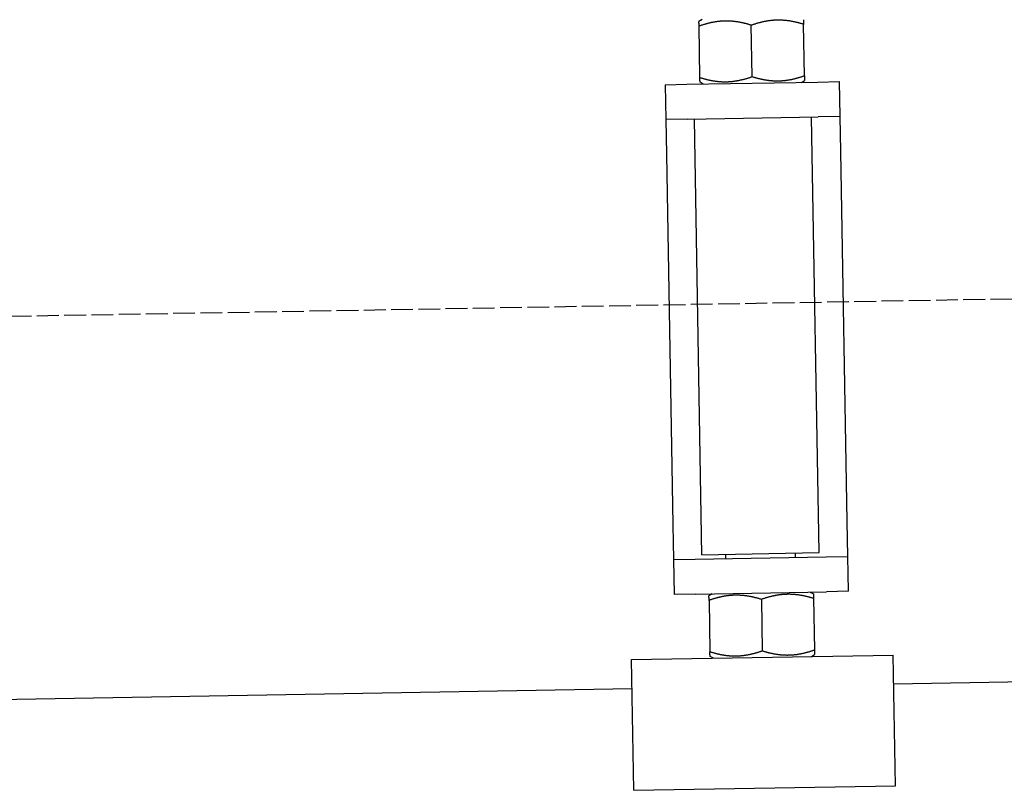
# Model space of a CAD drawing. Extents: x 1073 to 6773, y 6091 to 11716.
# Tile 61 of 78: x 5796 to 6021, y 8047 to 8224. Entities that reach past the tile are written whole.
import ezdxf

# ---------------------------------------------------------------- set-up
doc = ezdxf.new("R2010")
doc.units = 0
doc.linetypes.add('GEN3', pattern=[6.25, 5, -1.25])
doc.layers.get('0').update_dxf_attribs({"linetype": 'CONTINUOUS'})
doc.layers.add('3', color=6, linetype='GEN3')

msp = doc.modelspace()

# ---------------------------------------------------------------- linework, layer by layer
for p, q in [((5952.16, 8224), (5951.42, 8223.55)), ((5951.64, 8210.69), (5951.44, 8222.48)), ((5963.64, 8210.9), (5963.43, 8222.69)), ((5975.64, 8211.11), (5975.43, 8222.9)), ((5948.67, 8209.14), (5978.66, 8209.66)), ((5952.42, 8209.2), (5951.66, 8209.62)), ((5974.91, 8209.59), (5975.66, 8210.04)), ((5978.66, 8209.66), (5983.66, 8209.75)), ((5983.8, 8201.75), (5983.66, 8209.75)), ((5943.67, 8209.05), (5948.67, 8209.14)), ((5943.67, 8209.05), (5943.81, 8201.05)), ((5948.81, 8201.14), (5943.81, 8201.05)), ((5943.81, 8201.05), (5943.95, 8193.05)), ((5948.81, 8201.14), (5978.8, 8201.66)), ((5952.1, 8101.18), (5950.36, 8201.16)), ((5979, 8101.65), (5977.25, 8201.63)), ((5983.8, 8201.75), (5978.8, 8201.66)), ((5983.94, 8193.75), (5983.8, 8201.75)), ((5985.43, 8108.76), (5983.94, 8193.75)), ((5943.95, 8193.05), (5945.43, 8108.06)), ((5945.43, 8108.06), (5945.57, 8100.07)), ((5985.57, 8100.76), (5985.43, 8108.76)), ((5952.1, 8101.18), (5979, 8101.65)), ((5957.57, 8100.28), (5957.55, 8101.28)), ((5973.57, 8100.55), (5973.55, 8101.55)), ((5945.57, 8100.07), (5950.57, 8100.15)), ((5945.57, 8100.07), (5945.71, 8092.07)), ((5950.57, 8100.15), (5980.57, 8100.68)), ((5980.57, 8100.68), (5985.57, 8100.76)), ((5985.71, 8092.77), (5985.57, 8100.76)), ((5950.71, 8092.15), (5945.71, 8092.07)), ((5950.71, 8092.15), (5980.71, 8092.68)), ((5954.46, 8092.22), (5953.72, 8091.77)), ((5976.96, 8092.61), (5977.71, 8092.19)), ((5985.71, 8092.77), (5980.71, 8092.68)), ((5953.74, 8090.7), (5953.94, 8078.91)), ((5965.73, 8090.91), (5965.94, 8079.12)), ((5977.73, 8091.12), (5977.94, 8079.33)), ((5935.97, 8077.09), (5995.96, 8078.14)), ((5936.5, 8047.1), (5935.97, 8077.09)), ((5954.72, 8077.42), (5953.96, 8077.84)), ((5977.22, 8077.81), (5977.96, 8078.26)), ((5996.49, 8048.15), (5995.96, 8078.14)), ((6241.04, 8075.72), (5996.08, 8071.44)), ((5936.09, 8070.4), (4741.27, 8049.54)), ((5936.5, 8047.1), (5996.49, 8048.15))]:
    msp.add_line(p, q)
for points in [[(5951.44, 8222.48, 0), (5951.44, 8222.51, 0), (5951.44, 8222.53, 0), (5951.44, 8222.55, 0), (5951.43, 8222.58, 0), (5951.43, 8222.6, 0), (5951.43, 8222.62, 0), (5951.43, 8222.64, 0), (5951.43, 8222.67, 0), (5951.43, 8222.69, 0), (5951.43, 8222.71, 0), (5951.43, 8222.73, 0), (5951.43, 8222.75, 0), (5951.43, 8222.77, 0), (5951.43, 8222.79, 0), (5951.43, 8222.81, 0), (5951.43, 8222.83, 0), (5951.43, 8222.85, 0), (5951.43, 8222.87, 0), (5951.43, 8222.89, 0), (5951.43, 8222.9, 0), (5951.43, 8222.92, 0), (5951.43, 8222.94, 0), (5951.43, 8222.96, 0), (5951.43, 8222.98, 0), (5951.43, 8222.99, 0), (5951.43, 8223.01, 0), (5951.43, 8223.02, 0), (5951.43, 8223.04, 0), (5951.43, 8223.06, 0), (5951.43, 8223.07, 0), (5951.43, 8223.09, 0), (5951.43, 8223.1, 0), (5951.43, 8223.12, 0), (5951.43, 8223.13, 0), (5951.42, 8223.15, 0), (5951.42, 8223.16, 0), (5951.42, 8223.17, 0), (5951.42, 8223.19, 0), (5951.42, 8223.2, 0), (5951.42, 8223.21, 0), (5951.42, 8223.22, 0), (5951.42, 8223.24, 0), (5951.42, 8223.25, 0), (5951.42, 8223.26, 0), (5951.42, 8223.27, 0), (5951.42, 8223.28, 0), (5951.42, 8223.3, 0), (5951.42, 8223.31, 0), (5951.42, 8223.32, 0), (5951.42, 8223.33, 0), (5951.42, 8223.34, 0), (5951.42, 8223.35, 0), (5951.42, 8223.36, 0), (5951.42, 8223.37, 0), (5951.42, 8223.38, 0), (5951.42, 8223.38, 0), (5951.42, 8223.39, 0), (5951.42, 8223.4, 0), (5951.42, 8223.41, 0), (5951.42, 8223.42, 0), (5951.42, 8223.43, 0), (5951.42, 8223.43, 0), (5951.42, 8223.44, 0), (5951.42, 8223.45, 0), (5951.42, 8223.45, 0), (5951.42, 8223.46, 0), (5951.42, 8223.47, 0), (5951.42, 8223.47, 0), (5951.42, 8223.48, 0), (5951.42, 8223.48, 0), (5951.42, 8223.49, 0), (5951.42, 8223.5, 0), (5951.42, 8223.5, 0), (5951.42, 8223.51, 0), (5951.42, 8223.51, 0), (5951.42, 8223.51, 0), (5951.42, 8223.52, 0), (5951.42, 8223.52, 0), (5951.42, 8223.53, 0), (5951.42, 8223.53, 0), (5951.42, 8223.53, 0), (5951.42, 8223.54, 0), (5951.42, 8223.54, 0), (5951.42, 8223.54, 0), (5951.42, 8223.54, 0), (5951.42, 8223.54, 0), (5951.42, 8223.55, 0), (5951.42, 8223.55, 0), (5951.42, 8223.55, 0), (5951.42, 8223.55, 0), (5951.42, 8223.55, 0), (5951.42, 8223.55, 0), (5951.42, 8223.55, 0), (5951.42, 8223.55, 0), (5951.42, 8223.55, 0)], [(5963.43, 8222.69, 0), (5963.29, 8222.74, 0), (5963.14, 8222.78, 0), (5963, 8222.82, 0), (5962.86, 8222.87, 0), (5962.72, 8222.91, 0), (5962.58, 8222.95, 0), (5962.44, 8222.98, 0), (5962.3, 8223.02, 0), (5962.17, 8223.06, 0), (5962.03, 8223.09, 0), (5961.9, 8223.12, 0), (5961.76, 8223.16, 0), (5961.63, 8223.19, 0), (5961.5, 8223.22, 0), (5961.37, 8223.25, 0), (5961.24, 8223.27, 0), (5961.11, 8223.3, 0), (5960.98, 8223.33, 0), (5960.85, 8223.35, 0), (5960.73, 8223.37, 0), (5960.6, 8223.4, 0), (5960.47, 8223.42, 0), (5960.35, 8223.44, 0), (5960.23, 8223.46, 0), (5960.1, 8223.48, 0), (5959.98, 8223.5, 0), (5959.86, 8223.51, 0), (5959.73, 8223.53, 0), (5959.61, 8223.54, 0), (5959.49, 8223.56, 0), (5959.37, 8223.57, 0), (5959.25, 8223.58, 0), (5959.13, 8223.6, 0), (5959.01, 8223.61, 0), (5958.89, 8223.62, 0), (5958.77, 8223.62, 0), (5958.65, 8223.63, 0), (5958.53, 8223.64, 0), (5958.42, 8223.64, 0), (5958.3, 8223.65, 0), (5958.18, 8223.65, 0), (5958.06, 8223.66, 0), (5957.94, 8223.66, 0), (5957.83, 8223.66, 0), (5957.71, 8223.66, 0), (5957.59, 8223.66, 0), (5957.48, 8223.66, 0), (5957.36, 8223.66, 0), (5957.24, 8223.65, 0), (5957.12, 8223.65, 0), (5957.01, 8223.65, 0), (5956.89, 8223.64, 0), (5956.77, 8223.63, 0), (5956.65, 8223.63, 0), (5956.54, 8223.62, 0), (5956.42, 8223.61, 0), (5956.3, 8223.6, 0), (5956.18, 8223.59, 0), (5956.06, 8223.58, 0), (5955.95, 8223.56, 0), (5955.83, 8223.55, 0), (5955.71, 8223.54, 0), (5955.59, 8223.52, 0), (5955.47, 8223.5, 0), (5955.35, 8223.49, 0), (5955.23, 8223.47, 0), (5955.11, 8223.45, 0), (5954.98, 8223.43, 0), (5954.86, 8223.41, 0), (5954.74, 8223.38, 0), (5954.62, 8223.36, 0), (5954.49, 8223.34, 0), (5954.37, 8223.31, 0), (5954.24, 8223.29, 0), (5954.12, 8223.26, 0), (5953.99, 8223.23, 0), (5953.87, 8223.2, 0), (5953.74, 8223.17, 0), (5953.61, 8223.14, 0), (5953.48, 8223.11, 0), (5953.35, 8223.07, 0), (5953.22, 8223.04, 0), (5953.09, 8223, 0), (5952.96, 8222.97, 0), (5952.83, 8222.93, 0), (5952.69, 8222.89, 0), (5952.56, 8222.85, 0), (5952.42, 8222.81, 0), (5952.28, 8222.77, 0), (5952.15, 8222.72, 0), (5952.01, 8222.68, 0), (5951.87, 8222.63, 0), (5951.72, 8222.58, 0), (5951.58, 8222.53, 0), (5951.44, 8222.48, 0)], [(5975.43, 8222.9, 0), (5975.29, 8222.95, 0), (5975.14, 8222.99, 0), (5975, 8223.03, 0), (5974.86, 8223.08, 0), (5974.72, 8223.12, 0), (5974.58, 8223.15, 0), (5974.44, 8223.19, 0), (5974.3, 8223.23, 0), (5974.16, 8223.26, 0), (5974.03, 8223.3, 0), (5973.89, 8223.33, 0), (5973.76, 8223.36, 0), (5973.63, 8223.4, 0), (5973.5, 8223.43, 0), (5973.37, 8223.45, 0), (5973.24, 8223.48, 0), (5973.11, 8223.51, 0), (5972.98, 8223.54, 0), (5972.85, 8223.56, 0), (5972.72, 8223.58, 0), (5972.6, 8223.61, 0), (5972.47, 8223.63, 0), (5972.35, 8223.65, 0), (5972.22, 8223.67, 0), (5972.1, 8223.69, 0), (5971.98, 8223.71, 0), (5971.85, 8223.72, 0), (5971.73, 8223.74, 0), (5971.61, 8223.75, 0), (5971.49, 8223.77, 0), (5971.37, 8223.78, 0), (5971.25, 8223.79, 0), (5971.13, 8223.8, 0), (5971.01, 8223.81, 0), (5970.89, 8223.82, 0), (5970.77, 8223.83, 0), (5970.65, 8223.84, 0), (5970.53, 8223.85, 0), (5970.41, 8223.85, 0), (5970.3, 8223.86, 0), (5970.18, 8223.86, 0), (5970.06, 8223.87, 0), (5969.94, 8223.87, 0), (5969.83, 8223.87, 0), (5969.71, 8223.87, 0), (5969.59, 8223.87, 0), (5969.47, 8223.87, 0), (5969.36, 8223.87, 0), (5969.24, 8223.86, 0), (5969.12, 8223.86, 0), (5969, 8223.86, 0), (5968.89, 8223.85, 0), (5968.77, 8223.84, 0), (5968.65, 8223.84, 0), (5968.53, 8223.83, 0), (5968.42, 8223.82, 0), (5968.3, 8223.81, 0), (5968.18, 8223.8, 0), (5968.06, 8223.79, 0), (5967.94, 8223.77, 0), (5967.82, 8223.76, 0), (5967.71, 8223.74, 0), (5967.59, 8223.73, 0), (5967.47, 8223.71, 0), (5967.35, 8223.7, 0), (5967.23, 8223.68, 0), (5967.1, 8223.66, 0), (5966.98, 8223.64, 0), (5966.86, 8223.62, 0), (5966.74, 8223.59, 0), (5966.62, 8223.57, 0), (5966.49, 8223.55, 0), (5966.37, 8223.52, 0), (5966.24, 8223.5, 0), (5966.12, 8223.47, 0), (5965.99, 8223.44, 0), (5965.87, 8223.41, 0), (5965.74, 8223.38, 0), (5965.61, 8223.35, 0), (5965.48, 8223.32, 0), (5965.35, 8223.28, 0), (5965.22, 8223.25, 0), (5965.09, 8223.21, 0), (5964.96, 8223.18, 0), (5964.82, 8223.14, 0), (5964.69, 8223.1, 0), (5964.56, 8223.06, 0), (5964.42, 8223.02, 0), (5964.28, 8222.97, 0), (5964.14, 8222.93, 0), (5964, 8222.89, 0), (5963.86, 8222.84, 0), (5963.72, 8222.79, 0), (5963.58, 8222.74, 0), (5963.43, 8222.69, 0)], [(5975.41, 8223.97, 0), (5975.41, 8223.97, 0), (5975.41, 8223.97, 0), (5975.41, 8223.97, 0), (5975.41, 8223.97, 0), (5975.41, 8223.97, 0), (5975.41, 8223.97, 0), (5975.41, 8223.97, 0), (5975.41, 8223.97, 0), (5975.41, 8223.96, 0), (5975.41, 8223.96, 0), (5975.41, 8223.96, 0), (5975.41, 8223.96, 0), (5975.41, 8223.95, 0), (5975.41, 8223.95, 0), (5975.41, 8223.95, 0), (5975.41, 8223.94, 0), (5975.41, 8223.94, 0), (5975.41, 8223.94, 0), (5975.41, 8223.93, 0), (5975.41, 8223.93, 0), (5975.41, 8223.92, 0), (5975.42, 8223.92, 0), (5975.42, 8223.91, 0), (5975.42, 8223.91, 0), (5975.42, 8223.9, 0), (5975.42, 8223.9, 0), (5975.42, 8223.89, 0), (5975.42, 8223.89, 0), (5975.42, 8223.88, 0), (5975.42, 8223.87, 0), (5975.42, 8223.87, 0), (5975.42, 8223.86, 0), (5975.42, 8223.85, 0), (5975.42, 8223.84, 0), (5975.42, 8223.84, 0), (5975.42, 8223.83, 0), (5975.42, 8223.82, 0), (5975.42, 8223.81, 0), (5975.42, 8223.8, 0), (5975.42, 8223.79, 0), (5975.42, 8223.78, 0), (5975.42, 8223.78, 0), (5975.42, 8223.77, 0), (5975.42, 8223.76, 0), (5975.42, 8223.75, 0), (5975.42, 8223.74, 0), (5975.42, 8223.72, 0), (5975.42, 8223.71, 0), (5975.42, 8223.7, 0), (5975.42, 8223.69, 0), (5975.42, 8223.68, 0), (5975.42, 8223.67, 0), (5975.42, 8223.66, 0), (5975.42, 8223.64, 0), (5975.42, 8223.63, 0), (5975.42, 8223.62, 0), (5975.42, 8223.61, 0), (5975.42, 8223.59, 0), (5975.42, 8223.58, 0), (5975.42, 8223.56, 0), (5975.42, 8223.55, 0), (5975.42, 8223.54, 0), (5975.42, 8223.52, 0), (5975.42, 8223.51, 0), (5975.42, 8223.49, 0), (5975.42, 8223.48, 0), (5975.42, 8223.46, 0), (5975.42, 8223.44, 0), (5975.42, 8223.43, 0), (5975.42, 8223.41, 0), (5975.42, 8223.39, 0), (5975.42, 8223.38, 0), (5975.42, 8223.36, 0), (5975.43, 8223.34, 0), (5975.43, 8223.32, 0), (5975.43, 8223.31, 0), (5975.43, 8223.29, 0), (5975.43, 8223.27, 0), (5975.43, 8223.25, 0), (5975.43, 8223.23, 0), (5975.43, 8223.21, 0), (5975.43, 8223.19, 0), (5975.43, 8223.17, 0), (5975.43, 8223.15, 0), (5975.43, 8223.13, 0), (5975.43, 8223.11, 0), (5975.43, 8223.09, 0), (5975.43, 8223.06, 0), (5975.43, 8223.04, 0), (5975.43, 8223.02, 0), (5975.43, 8223, 0), (5975.43, 8222.97, 0), (5975.43, 8222.95, 0), (5975.43, 8222.93, 0), (5975.43, 8222.9, 0)], [(5951.64, 8210.69, 0), (5951.79, 8210.65, 0), (5951.93, 8210.6, 0), (5952.08, 8210.56, 0), (5952.22, 8210.52, 0), (5952.36, 8210.48, 0), (5952.5, 8210.44, 0), (5952.64, 8210.4, 0), (5952.77, 8210.37, 0), (5952.91, 8210.33, 0), (5953.05, 8210.3, 0), (5953.18, 8210.26, 0), (5953.31, 8210.23, 0), (5953.45, 8210.2, 0), (5953.58, 8210.17, 0), (5953.71, 8210.14, 0), (5953.84, 8210.11, 0), (5953.97, 8210.09, 0), (5954.1, 8210.06, 0), (5954.22, 8210.03, 0), (5954.35, 8210.01, 0), (5954.48, 8209.99, 0), (5954.6, 8209.97, 0), (5954.73, 8209.95, 0), (5954.85, 8209.93, 0), (5954.98, 8209.91, 0), (5955.1, 8209.89, 0), (5955.22, 8209.87, 0), (5955.34, 8209.86, 0), (5955.46, 8209.84, 0), (5955.59, 8209.83, 0), (5955.71, 8209.81, 0), (5955.83, 8209.8, 0), (5955.95, 8209.79, 0), (5956.07, 8209.78, 0), (5956.19, 8209.77, 0), (5956.31, 8209.76, 0), (5956.42, 8209.75, 0), (5956.54, 8209.75, 0), (5956.66, 8209.74, 0), (5956.78, 8209.74, 0), (5956.9, 8209.73, 0), (5957.01, 8209.73, 0), (5957.13, 8209.73, 0), (5957.25, 8209.72, 0), (5957.37, 8209.72, 0), (5957.48, 8209.72, 0), (5957.6, 8209.73, 0), (5957.72, 8209.73, 0), (5957.84, 8209.73, 0), (5957.95, 8209.73, 0), (5958.07, 8209.74, 0), (5958.19, 8209.74, 0), (5958.31, 8209.75, 0), (5958.42, 8209.76, 0), (5958.54, 8209.77, 0), (5958.66, 8209.78, 0), (5958.78, 8209.79, 0), (5958.89, 8209.8, 0), (5959.01, 8209.81, 0), (5959.13, 8209.82, 0), (5959.25, 8209.84, 0), (5959.37, 8209.85, 0), (5959.49, 8209.87, 0), (5959.61, 8209.88, 0), (5959.73, 8209.9, 0), (5959.85, 8209.92, 0), (5959.97, 8209.94, 0), (5960.09, 8209.96, 0), (5960.21, 8209.98, 0), (5960.34, 8210, 0), (5960.46, 8210.02, 0), (5960.58, 8210.05, 0), (5960.71, 8210.07, 0), (5960.83, 8210.1, 0), (5960.96, 8210.13, 0), (5961.08, 8210.15, 0), (5961.21, 8210.18, 0), (5961.34, 8210.21, 0), (5961.47, 8210.24, 0), (5961.59, 8210.28, 0), (5961.72, 8210.31, 0), (5961.85, 8210.35, 0), (5961.99, 8210.38, 0), (5962.12, 8210.42, 0), (5962.25, 8210.46, 0), (5962.38, 8210.5, 0), (5962.52, 8210.54, 0), (5962.66, 8210.58, 0), (5962.79, 8210.62, 0), (5962.93, 8210.66, 0), (5963.07, 8210.71, 0), (5963.21, 8210.76, 0), (5963.35, 8210.8, 0), (5963.5, 8210.85, 0), (5963.64, 8210.9, 0)], [(5951.66, 8209.62, 0), (5951.66, 8209.62, 0), (5951.66, 8209.62, 0), (5951.66, 8209.62, 0), (5951.66, 8209.62, 0), (5951.66, 8209.62, 0), (5951.66, 8209.63, 0), (5951.66, 8209.63, 0), (5951.66, 8209.63, 0), (5951.66, 8209.63, 0), (5951.66, 8209.63, 0), (5951.66, 8209.64, 0), (5951.66, 8209.64, 0), (5951.66, 8209.64, 0), (5951.66, 8209.64, 0), (5951.66, 8209.65, 0), (5951.66, 8209.65, 0), (5951.66, 8209.65, 0), (5951.66, 8209.66, 0), (5951.66, 8209.66, 0), (5951.66, 8209.67, 0), (5951.66, 8209.67, 0), (5951.66, 8209.68, 0), (5951.66, 8209.68, 0), (5951.66, 8209.69, 0), (5951.66, 8209.69, 0), (5951.66, 8209.7, 0), (5951.66, 8209.7, 0), (5951.66, 8209.71, 0), (5951.66, 8209.72, 0), (5951.66, 8209.72, 0), (5951.66, 8209.73, 0), (5951.66, 8209.74, 0), (5951.66, 8209.74, 0), (5951.66, 8209.75, 0), (5951.66, 8209.76, 0), (5951.66, 8209.77, 0), (5951.66, 8209.77, 0), (5951.66, 8209.78, 0), (5951.66, 8209.79, 0), (5951.66, 8209.8, 0), (5951.66, 8209.81, 0), (5951.66, 8209.82, 0), (5951.66, 8209.83, 0), (5951.66, 8209.84, 0), (5951.66, 8209.85, 0), (5951.66, 8209.86, 0), (5951.66, 8209.87, 0), (5951.66, 8209.88, 0), (5951.66, 8209.89, 0), (5951.66, 8209.9, 0), (5951.66, 8209.91, 0), (5951.66, 8209.93, 0), (5951.66, 8209.94, 0), (5951.66, 8209.95, 0), (5951.65, 8209.96, 0), (5951.65, 8209.98, 0), (5951.65, 8209.99, 0), (5951.65, 8210, 0), (5951.65, 8210.02, 0), (5951.65, 8210.03, 0), (5951.65, 8210.04, 0), (5951.65, 8210.06, 0), (5951.65, 8210.07, 0), (5951.65, 8210.09, 0), (5951.65, 8210.1, 0), (5951.65, 8210.12, 0), (5951.65, 8210.14, 0), (5951.65, 8210.15, 0), (5951.65, 8210.17, 0), (5951.65, 8210.18, 0), (5951.65, 8210.2, 0), (5951.65, 8210.22, 0), (5951.65, 8210.24, 0), (5951.65, 8210.25, 0), (5951.65, 8210.27, 0), (5951.65, 8210.29, 0), (5951.65, 8210.31, 0), (5951.65, 8210.33, 0), (5951.65, 8210.35, 0), (5951.65, 8210.37, 0), (5951.65, 8210.38, 0), (5951.65, 8210.4, 0), (5951.65, 8210.43, 0), (5951.65, 8210.45, 0), (5951.65, 8210.47, 0), (5951.65, 8210.49, 0), (5951.65, 8210.51, 0), (5951.65, 8210.53, 0), (5951.64, 8210.55, 0), (5951.64, 8210.58, 0), (5951.64, 8210.6, 0), (5951.64, 8210.62, 0), (5951.64, 8210.65, 0), (5951.64, 8210.67, 0), (5951.64, 8210.69, 0)], [(5963.64, 8210.9, 0), (5963.79, 8210.86, 0), (5963.93, 8210.81, 0), (5964.07, 8210.77, 0), (5964.22, 8210.73, 0), (5964.36, 8210.69, 0), (5964.5, 8210.65, 0), (5964.64, 8210.61, 0), (5964.77, 8210.57, 0), (5964.91, 8210.54, 0), (5965.04, 8210.5, 0), (5965.18, 8210.47, 0), (5965.31, 8210.44, 0), (5965.45, 8210.41, 0), (5965.58, 8210.38, 0), (5965.71, 8210.35, 0), (5965.84, 8210.32, 0), (5965.97, 8210.29, 0), (5966.09, 8210.27, 0), (5966.22, 8210.24, 0), (5966.35, 8210.22, 0), (5966.48, 8210.2, 0), (5966.6, 8210.18, 0), (5966.73, 8210.15, 0), (5966.85, 8210.14, 0), (5966.97, 8210.12, 0), (5967.1, 8210.1, 0), (5967.22, 8210.08, 0), (5967.34, 8210.07, 0), (5967.46, 8210.05, 0), (5967.58, 8210.04, 0), (5967.7, 8210.02, 0), (5967.83, 8210.01, 0), (5967.95, 8210, 0), (5968.06, 8209.99, 0), (5968.18, 8209.98, 0), (5968.3, 8209.97, 0), (5968.42, 8209.96, 0), (5968.54, 8209.96, 0), (5968.66, 8209.95, 0), (5968.78, 8209.95, 0), (5968.89, 8209.94, 0), (5969.01, 8209.94, 0), (5969.13, 8209.94, 0), (5969.25, 8209.93, 0), (5969.37, 8209.93, 0), (5969.48, 8209.93, 0), (5969.6, 8209.94, 0), (5969.72, 8209.94, 0), (5969.83, 8209.94, 0), (5969.95, 8209.94, 0), (5970.07, 8209.95, 0), (5970.19, 8209.95, 0), (5970.3, 8209.96, 0), (5970.42, 8209.97, 0), (5970.54, 8209.98, 0), (5970.66, 8209.99, 0), (5970.77, 8210, 0), (5970.89, 8210.01, 0), (5971.01, 8210.02, 0), (5971.13, 8210.03, 0), (5971.25, 8210.04, 0), (5971.37, 8210.06, 0), (5971.49, 8210.07, 0), (5971.61, 8210.09, 0), (5971.73, 8210.11, 0), (5971.85, 8210.13, 0), (5971.97, 8210.15, 0), (5972.09, 8210.17, 0), (5972.21, 8210.19, 0), (5972.34, 8210.21, 0), (5972.46, 8210.23, 0), (5972.58, 8210.26, 0), (5972.71, 8210.28, 0), (5972.83, 8210.31, 0), (5972.96, 8210.34, 0), (5973.08, 8210.36, 0), (5973.21, 8210.39, 0), (5973.34, 8210.42, 0), (5973.46, 8210.45, 0), (5973.59, 8210.49, 0), (5973.72, 8210.52, 0), (5973.85, 8210.55, 0), (5973.98, 8210.59, 0), (5974.12, 8210.63, 0), (5974.25, 8210.67, 0), (5974.38, 8210.7, 0), (5974.52, 8210.74, 0), (5974.65, 8210.79, 0), (5974.79, 8210.83, 0), (5974.93, 8210.87, 0), (5975.07, 8210.92, 0), (5975.21, 8210.97, 0), (5975.35, 8211.01, 0), (5975.49, 8211.06, 0), (5975.64, 8211.11, 0)], [(5975.64, 8211.11, 0), (5975.64, 8211.09, 0), (5975.64, 8211.06, 0), (5975.64, 8211.04, 0), (5975.64, 8211.02, 0), (5975.64, 8211, 0), (5975.64, 8210.97, 0), (5975.64, 8210.95, 0), (5975.64, 8210.93, 0), (5975.64, 8210.91, 0), (5975.64, 8210.89, 0), (5975.64, 8210.86, 0), (5975.64, 8210.84, 0), (5975.64, 8210.82, 0), (5975.64, 8210.8, 0), (5975.64, 8210.78, 0), (5975.64, 8210.76, 0), (5975.65, 8210.75, 0), (5975.65, 8210.73, 0), (5975.65, 8210.71, 0), (5975.65, 8210.69, 0), (5975.65, 8210.67, 0), (5975.65, 8210.65, 0), (5975.65, 8210.64, 0), (5975.65, 8210.62, 0), (5975.65, 8210.6, 0), (5975.65, 8210.59, 0), (5975.65, 8210.57, 0), (5975.65, 8210.55, 0), (5975.65, 8210.54, 0), (5975.65, 8210.52, 0), (5975.65, 8210.51, 0), (5975.65, 8210.49, 0), (5975.65, 8210.48, 0), (5975.65, 8210.46, 0), (5975.65, 8210.45, 0), (5975.65, 8210.44, 0), (5975.65, 8210.42, 0), (5975.65, 8210.41, 0), (5975.65, 8210.4, 0), (5975.65, 8210.38, 0), (5975.65, 8210.37, 0), (5975.65, 8210.36, 0), (5975.65, 8210.35, 0), (5975.65, 8210.33, 0), (5975.65, 8210.32, 0), (5975.65, 8210.31, 0), (5975.65, 8210.3, 0), (5975.65, 8210.29, 0), (5975.65, 8210.28, 0), (5975.65, 8210.27, 0), (5975.65, 8210.26, 0), (5975.65, 8210.25, 0), (5975.65, 8210.24, 0), (5975.65, 8210.23, 0), (5975.65, 8210.22, 0), (5975.65, 8210.21, 0), (5975.65, 8210.2, 0), (5975.65, 8210.19, 0), (5975.65, 8210.19, 0), (5975.65, 8210.18, 0), (5975.66, 8210.17, 0), (5975.66, 8210.16, 0), (5975.66, 8210.15, 0), (5975.66, 8210.15, 0), (5975.66, 8210.14, 0), (5975.66, 8210.13, 0), (5975.66, 8210.13, 0), (5975.66, 8210.12, 0), (5975.66, 8210.12, 0), (5975.66, 8210.11, 0), (5975.66, 8210.1, 0), (5975.66, 8210.1, 0), (5975.66, 8210.09, 0), (5975.66, 8210.09, 0), (5975.66, 8210.09, 0), (5975.66, 8210.08, 0), (5975.66, 8210.08, 0), (5975.66, 8210.07, 0), (5975.66, 8210.07, 0), (5975.66, 8210.07, 0), (5975.66, 8210.06, 0), (5975.66, 8210.06, 0), (5975.66, 8210.06, 0), (5975.66, 8210.05, 0), (5975.66, 8210.05, 0), (5975.66, 8210.05, 0), (5975.66, 8210.05, 0), (5975.66, 8210.05, 0), (5975.66, 8210.04, 0), (5975.66, 8210.04, 0), (5975.66, 8210.04, 0), (5975.66, 8210.04, 0), (5975.66, 8210.04, 0), (5975.66, 8210.04, 0), (5975.66, 8210.04, 0)], [(5977.73, 8091.12, 0), (5977.59, 8091.17, 0), (5977.44, 8091.21, 0), (5977.3, 8091.25, 0), (5977.16, 8091.3, 0), (5977.02, 8091.34, 0), (5976.88, 8091.37, 0), (5976.74, 8091.41, 0), (5976.6, 8091.45, 0), (5976.46, 8091.48, 0), (5976.33, 8091.52, 0), (5976.19, 8091.55, 0), (5976.06, 8091.58, 0), (5975.93, 8091.62, 0), (5975.8, 8091.65, 0), (5975.67, 8091.68, 0), (5975.54, 8091.7, 0), (5975.41, 8091.73, 0), (5975.28, 8091.76, 0), (5975.15, 8091.78, 0), (5975.02, 8091.8, 0), (5974.9, 8091.83, 0), (5974.77, 8091.85, 0), (5974.65, 8091.87, 0), (5974.52, 8091.89, 0), (5974.4, 8091.91, 0), (5974.28, 8091.93, 0), (5974.15, 8091.94, 0), (5974.03, 8091.96, 0), (5973.91, 8091.97, 0), (5973.79, 8091.99, 0), (5973.67, 8092, 0), (5973.55, 8092.01, 0), (5973.43, 8092.02, 0), (5973.31, 8092.04, 0), (5973.19, 8092.04, 0), (5973.07, 8092.05, 0), (5972.95, 8092.06, 0), (5972.83, 8092.07, 0), (5972.71, 8092.07, 0), (5972.6, 8092.08, 0), (5972.48, 8092.08, 0), (5972.36, 8092.09, 0), (5972.24, 8092.09, 0), (5972.13, 8092.09, 0), (5972.01, 8092.09, 0), (5971.89, 8092.09, 0), (5971.77, 8092.09, 0), (5971.66, 8092.09, 0), (5971.54, 8092.08, 0), (5971.42, 8092.08, 0), (5971.3, 8092.08, 0), (5971.19, 8092.07, 0), (5971.07, 8092.06, 0), (5970.95, 8092.06, 0), (5970.83, 8092.05, 0), (5970.72, 8092.04, 0), (5970.6, 8092.03, 0), (5970.48, 8092.02, 0), (5970.36, 8092.01, 0), (5970.24, 8091.99, 0), (5970.12, 8091.98, 0), (5970.01, 8091.96, 0), (5969.89, 8091.95, 0), (5969.77, 8091.93, 0), (5969.65, 8091.92, 0), (5969.53, 8091.9, 0), (5969.4, 8091.88, 0), (5969.28, 8091.86, 0), (5969.16, 8091.84, 0), (5969.04, 8091.81, 0), (5968.92, 8091.79, 0), (5968.79, 8091.77, 0), (5968.67, 8091.74, 0), (5968.54, 8091.72, 0), (5968.42, 8091.69, 0), (5968.29, 8091.66, 0), (5968.17, 8091.63, 0), (5968.04, 8091.6, 0), (5967.91, 8091.57, 0), (5967.78, 8091.54, 0), (5967.65, 8091.5, 0), (5967.52, 8091.47, 0), (5967.39, 8091.43, 0), (5967.26, 8091.4, 0), (5967.12, 8091.36, 0), (5966.99, 8091.32, 0), (5966.86, 8091.28, 0), (5966.72, 8091.24, 0), (5966.58, 8091.19, 0), (5966.44, 8091.15, 0), (5966.3, 8091.11, 0), (5966.16, 8091.06, 0), (5966.02, 8091.01, 0), (5965.88, 8090.96, 0), (5965.73, 8090.91, 0)], [(5977.71, 8092.19, 0), (5977.71, 8092.19, 0), (5977.71, 8092.19, 0), (5977.71, 8092.19, 0), (5977.71, 8092.19, 0), (5977.71, 8092.19, 0), (5977.71, 8092.19, 0), (5977.71, 8092.19, 0), (5977.71, 8092.19, 0), (5977.71, 8092.18, 0), (5977.71, 8092.18, 0), (5977.71, 8092.18, 0), (5977.71, 8092.18, 0), (5977.71, 8092.17, 0), (5977.71, 8092.17, 0), (5977.71, 8092.17, 0), (5977.71, 8092.16, 0), (5977.71, 8092.16, 0), (5977.71, 8092.16, 0), (5977.72, 8092.15, 0), (5977.72, 8092.15, 0), (5977.72, 8092.14, 0), (5977.72, 8092.14, 0), (5977.72, 8092.13, 0), (5977.72, 8092.13, 0), (5977.72, 8092.12, 0), (5977.72, 8092.12, 0), (5977.72, 8092.11, 0), (5977.72, 8092.11, 0), (5977.72, 8092.1, 0), (5977.72, 8092.09, 0), (5977.72, 8092.09, 0), (5977.72, 8092.08, 0), (5977.72, 8092.07, 0), (5977.72, 8092.06, 0), (5977.72, 8092.06, 0), (5977.72, 8092.05, 0), (5977.72, 8092.04, 0), (5977.72, 8092.03, 0), (5977.72, 8092.02, 0), (5977.72, 8092.01, 0), (5977.72, 8092.01, 0), (5977.72, 8092, 0), (5977.72, 8091.99, 0), (5977.72, 8091.98, 0), (5977.72, 8091.97, 0), (5977.72, 8091.96, 0), (5977.72, 8091.94, 0), (5977.72, 8091.93, 0), (5977.72, 8091.92, 0), (5977.72, 8091.91, 0), (5977.72, 8091.9, 0), (5977.72, 8091.89, 0), (5977.72, 8091.88, 0), (5977.72, 8091.86, 0), (5977.72, 8091.85, 0), (5977.72, 8091.84, 0), (5977.72, 8091.83, 0), (5977.72, 8091.81, 0), (5977.72, 8091.8, 0), (5977.72, 8091.78, 0), (5977.72, 8091.77, 0), (5977.72, 8091.76, 0), (5977.72, 8091.74, 0), (5977.72, 8091.73, 0), (5977.72, 8091.71, 0), (5977.72, 8091.7, 0), (5977.72, 8091.68, 0), (5977.72, 8091.66, 0), (5977.72, 8091.65, 0), (5977.72, 8091.63, 0), (5977.72, 8091.61, 0), (5977.72, 8091.6, 0), (5977.73, 8091.58, 0), (5977.73, 8091.56, 0), (5977.73, 8091.54, 0), (5977.73, 8091.53, 0), (5977.73, 8091.51, 0), (5977.73, 8091.49, 0), (5977.73, 8091.47, 0), (5977.73, 8091.45, 0), (5977.73, 8091.43, 0), (5977.73, 8091.41, 0), (5977.73, 8091.39, 0), (5977.73, 8091.37, 0), (5977.73, 8091.35, 0), (5977.73, 8091.33, 0), (5977.73, 8091.31, 0), (5977.73, 8091.28, 0), (5977.73, 8091.26, 0), (5977.73, 8091.24, 0), (5977.73, 8091.22, 0), (5977.73, 8091.19, 0), (5977.73, 8091.17, 0), (5977.73, 8091.15, 0), (5977.73, 8091.12, 0)], [(5953.74, 8090.7, 0), (5953.74, 8090.73, 0), (5953.74, 8090.75, 0), (5953.74, 8090.77, 0), (5953.74, 8090.8, 0), (5953.73, 8090.82, 0), (5953.73, 8090.84, 0), (5953.73, 8090.86, 0), (5953.73, 8090.89, 0), (5953.73, 8090.91, 0), (5953.73, 8090.93, 0), (5953.73, 8090.95, 0), (5953.73, 8090.97, 0), (5953.73, 8090.99, 0), (5953.73, 8091.01, 0), (5953.73, 8091.03, 0), (5953.73, 8091.05, 0), (5953.73, 8091.07, 0), (5953.73, 8091.09, 0), (5953.73, 8091.11, 0), (5953.73, 8091.12, 0), (5953.73, 8091.14, 0), (5953.73, 8091.16, 0), (5953.73, 8091.18, 0), (5953.73, 8091.2, 0), (5953.73, 8091.21, 0), (5953.73, 8091.23, 0), (5953.73, 8091.24, 0), (5953.73, 8091.26, 0), (5953.73, 8091.28, 0), (5953.73, 8091.29, 0), (5953.73, 8091.31, 0), (5953.73, 8091.32, 0), (5953.73, 8091.34, 0), (5953.73, 8091.35, 0), (5953.73, 8091.37, 0), (5953.72, 8091.38, 0), (5953.72, 8091.39, 0), (5953.72, 8091.41, 0), (5953.72, 8091.42, 0), (5953.72, 8091.43, 0), (5953.72, 8091.44, 0), (5953.72, 8091.46, 0), (5953.72, 8091.47, 0), (5953.72, 8091.48, 0), (5953.72, 8091.49, 0), (5953.72, 8091.5, 0), (5953.72, 8091.52, 0), (5953.72, 8091.53, 0), (5953.72, 8091.54, 0), (5953.72, 8091.55, 0), (5953.72, 8091.56, 0), (5953.72, 8091.57, 0), (5953.72, 8091.58, 0), (5953.72, 8091.59, 0), (5953.72, 8091.6, 0), (5953.72, 8091.6, 0), (5953.72, 8091.61, 0), (5953.72, 8091.62, 0), (5953.72, 8091.63, 0), (5953.72, 8091.64, 0), (5953.72, 8091.65, 0), (5953.72, 8091.65, 0), (5953.72, 8091.66, 0), (5953.72, 8091.67, 0), (5953.72, 8091.67, 0), (5953.72, 8091.68, 0), (5953.72, 8091.69, 0), (5953.72, 8091.69, 0), (5953.72, 8091.7, 0), (5953.72, 8091.7, 0), (5953.72, 8091.71, 0), (5953.72, 8091.72, 0), (5953.72, 8091.72, 0), (5953.72, 8091.73, 0), (5953.72, 8091.73, 0), (5953.72, 8091.73, 0), (5953.72, 8091.74, 0), (5953.72, 8091.74, 0), (5953.72, 8091.75, 0), (5953.72, 8091.75, 0), (5953.72, 8091.75, 0), (5953.72, 8091.76, 0), (5953.72, 8091.76, 0), (5953.72, 8091.76, 0), (5953.72, 8091.76, 0), (5953.72, 8091.76, 0), (5953.72, 8091.77, 0), (5953.72, 8091.77, 0), (5953.72, 8091.77, 0), (5953.72, 8091.77, 0), (5953.72, 8091.77, 0), (5953.72, 8091.77, 0), (5953.72, 8091.77, 0), (5953.72, 8091.77, 0), (5953.72, 8091.77, 0)], [(5965.73, 8090.91, 0), (5965.59, 8090.96, 0), (5965.44, 8091, 0), (5965.3, 8091.04, 0), (5965.16, 8091.09, 0), (5965.02, 8091.13, 0), (5964.88, 8091.17, 0), (5964.74, 8091.2, 0), (5964.6, 8091.24, 0), (5964.47, 8091.28, 0), (5964.33, 8091.31, 0), (5964.2, 8091.34, 0), (5964.06, 8091.38, 0), (5963.93, 8091.41, 0), (5963.8, 8091.44, 0), (5963.67, 8091.47, 0), (5963.54, 8091.49, 0), (5963.41, 8091.52, 0), (5963.28, 8091.55, 0), (5963.15, 8091.57, 0), (5963.03, 8091.59, 0), (5962.9, 8091.62, 0), (5962.77, 8091.64, 0), (5962.65, 8091.66, 0), (5962.53, 8091.68, 0), (5962.4, 8091.7, 0), (5962.28, 8091.72, 0), (5962.16, 8091.73, 0), (5962.03, 8091.75, 0), (5961.91, 8091.76, 0), (5961.79, 8091.78, 0), (5961.67, 8091.79, 0), (5961.55, 8091.8, 0), (5961.43, 8091.82, 0), (5961.31, 8091.83, 0), (5961.19, 8091.84, 0), (5961.07, 8091.84, 0), (5960.95, 8091.85, 0), (5960.83, 8091.86, 0), (5960.72, 8091.86, 0), (5960.6, 8091.87, 0), (5960.48, 8091.87, 0), (5960.36, 8091.88, 0), (5960.25, 8091.88, 0), (5960.13, 8091.88, 0), (5960.01, 8091.88, 0), (5959.89, 8091.88, 0), (5959.78, 8091.88, 0), (5959.66, 8091.88, 0), (5959.54, 8091.87, 0), (5959.42, 8091.87, 0), (5959.31, 8091.87, 0), (5959.19, 8091.86, 0), (5959.07, 8091.85, 0), (5958.95, 8091.85, 0), (5958.84, 8091.84, 0), (5958.72, 8091.83, 0), (5958.6, 8091.82, 0), (5958.48, 8091.81, 0), (5958.36, 8091.8, 0), (5958.25, 8091.78, 0), (5958.13, 8091.77, 0), (5958.01, 8091.76, 0), (5957.89, 8091.74, 0), (5957.77, 8091.72, 0), (5957.65, 8091.71, 0), (5957.53, 8091.69, 0), (5957.41, 8091.67, 0), (5957.28, 8091.65, 0), (5957.16, 8091.63, 0), (5957.04, 8091.61, 0), (5956.92, 8091.58, 0), (5956.79, 8091.56, 0), (5956.67, 8091.53, 0), (5956.55, 8091.51, 0), (5956.42, 8091.48, 0), (5956.29, 8091.45, 0), (5956.17, 8091.42, 0), (5956.04, 8091.39, 0), (5955.91, 8091.36, 0), (5955.78, 8091.33, 0), (5955.65, 8091.29, 0), (5955.52, 8091.26, 0), (5955.39, 8091.22, 0), (5955.26, 8091.19, 0), (5955.13, 8091.15, 0), (5954.99, 8091.11, 0), (5954.86, 8091.07, 0), (5954.72, 8091.03, 0), (5954.58, 8090.99, 0), (5954.45, 8090.94, 0), (5954.31, 8090.9, 0), (5954.17, 8090.85, 0), (5954.02, 8090.8, 0), (5953.88, 8090.75, 0), (5953.74, 8090.7, 0)], [(5953.94, 8078.91, 0), (5954.09, 8078.87, 0), (5954.23, 8078.82, 0), (5954.38, 8078.78, 0), (5954.52, 8078.74, 0), (5954.66, 8078.7, 0), (5954.8, 8078.66, 0), (5954.94, 8078.62, 0), (5955.08, 8078.59, 0), (5955.21, 8078.55, 0), (5955.35, 8078.52, 0), (5955.48, 8078.48, 0), (5955.61, 8078.45, 0), (5955.75, 8078.42, 0), (5955.88, 8078.39, 0), (5956.01, 8078.36, 0), (5956.14, 8078.33, 0), (5956.27, 8078.31, 0), (5956.4, 8078.28, 0), (5956.52, 8078.25, 0), (5956.65, 8078.23, 0), (5956.78, 8078.21, 0), (5956.9, 8078.19, 0), (5957.03, 8078.17, 0), (5957.15, 8078.15, 0), (5957.28, 8078.13, 0), (5957.4, 8078.11, 0), (5957.52, 8078.09, 0), (5957.64, 8078.08, 0), (5957.76, 8078.06, 0), (5957.89, 8078.05, 0), (5958.01, 8078.03, 0), (5958.13, 8078.02, 0), (5958.25, 8078.01, 0), (5958.37, 8078, 0), (5958.49, 8077.99, 0), (5958.61, 8077.98, 0), (5958.72, 8077.97, 0), (5958.84, 8077.97, 0), (5958.96, 8077.96, 0), (5959.08, 8077.96, 0), (5959.2, 8077.95, 0), (5959.31, 8077.95, 0), (5959.43, 8077.95, 0), (5959.55, 8077.95, 0), (5959.67, 8077.94, 0), (5959.78, 8077.94, 0), (5959.9, 8077.95, 0), (5960.02, 8077.95, 0), (5960.14, 8077.95, 0), (5960.25, 8077.95, 0), (5960.37, 8077.96, 0), (5960.49, 8077.96, 0), (5960.61, 8077.97, 0), (5960.72, 8077.98, 0), (5960.84, 8077.99, 0), (5960.96, 8078, 0), (5961.08, 8078.01, 0), (5961.19, 8078.02, 0), (5961.31, 8078.03, 0), (5961.43, 8078.04, 0), (5961.55, 8078.06, 0), (5961.67, 8078.07, 0), (5961.79, 8078.09, 0), (5961.91, 8078.1, 0), (5962.03, 8078.12, 0), (5962.15, 8078.14, 0), (5962.27, 8078.16, 0), (5962.39, 8078.18, 0), (5962.51, 8078.2, 0), (5962.64, 8078.22, 0), (5962.76, 8078.24, 0), (5962.88, 8078.27, 0), (5963.01, 8078.29, 0), (5963.13, 8078.32, 0), (5963.26, 8078.35, 0), (5963.38, 8078.37, 0), (5963.51, 8078.4, 0), (5963.64, 8078.43, 0), (5963.77, 8078.47, 0), (5963.89, 8078.5, 0), (5964.02, 8078.53, 0), (5964.15, 8078.57, 0), (5964.29, 8078.6, 0), (5964.42, 8078.64, 0), (5964.55, 8078.68, 0), (5964.69, 8078.72, 0), (5964.82, 8078.76, 0), (5964.96, 8078.8, 0), (5965.09, 8078.84, 0), (5965.23, 8078.88, 0), (5965.37, 8078.93, 0), (5965.51, 8078.98, 0), (5965.65, 8079.02, 0), (5965.8, 8079.07, 0), (5965.94, 8079.12, 0)], [(5953.96, 8077.84, 0), (5953.96, 8077.84, 0), (5953.96, 8077.84, 0), (5953.96, 8077.84, 0), (5953.96, 8077.84, 0), (5953.96, 8077.84, 0), (5953.96, 8077.85, 0), (5953.96, 8077.85, 0), (5953.96, 8077.85, 0), (5953.96, 8077.85, 0), (5953.96, 8077.85, 0), (5953.96, 8077.86, 0), (5953.96, 8077.86, 0), (5953.96, 8077.86, 0), (5953.96, 8077.86, 0), (5953.96, 8077.87, 0), (5953.96, 8077.87, 0), (5953.96, 8077.87, 0), (5953.96, 8077.88, 0), (5953.96, 8077.88, 0), (5953.96, 8077.89, 0), (5953.96, 8077.89, 0), (5953.96, 8077.9, 0), (5953.96, 8077.9, 0), (5953.96, 8077.91, 0), (5953.96, 8077.91, 0), (5953.96, 8077.92, 0), (5953.96, 8077.92, 0), (5953.96, 8077.93, 0), (5953.96, 8077.94, 0), (5953.96, 8077.94, 0), (5953.96, 8077.95, 0), (5953.96, 8077.96, 0), (5953.96, 8077.96, 0), (5953.96, 8077.97, 0), (5953.96, 8077.98, 0), (5953.96, 8077.99, 0), (5953.96, 8077.99, 0), (5953.96, 8078, 0), (5953.96, 8078.01, 0), (5953.96, 8078.02, 0), (5953.96, 8078.03, 0), (5953.96, 8078.04, 0), (5953.96, 8078.05, 0), (5953.96, 8078.06, 0), (5953.96, 8078.07, 0), (5953.96, 8078.08, 0), (5953.96, 8078.09, 0), (5953.96, 8078.1, 0), (5953.96, 8078.11, 0), (5953.96, 8078.12, 0), (5953.96, 8078.13, 0), (5953.96, 8078.15, 0), (5953.96, 8078.16, 0), (5953.96, 8078.17, 0), (5953.96, 8078.18, 0), (5953.96, 8078.2, 0), (5953.95, 8078.21, 0), (5953.95, 8078.22, 0), (5953.95, 8078.24, 0), (5953.95, 8078.25, 0), (5953.95, 8078.26, 0), (5953.95, 8078.28, 0), (5953.95, 8078.29, 0), (5953.95, 8078.31, 0), (5953.95, 8078.32, 0), (5953.95, 8078.34, 0), (5953.95, 8078.36, 0), (5953.95, 8078.37, 0), (5953.95, 8078.39, 0), (5953.95, 8078.4, 0), (5953.95, 8078.42, 0), (5953.95, 8078.44, 0), (5953.95, 8078.46, 0), (5953.95, 8078.47, 0), (5953.95, 8078.49, 0), (5953.95, 8078.51, 0), (5953.95, 8078.53, 0), (5953.95, 8078.55, 0), (5953.95, 8078.57, 0), (5953.95, 8078.59, 0), (5953.95, 8078.61, 0), (5953.95, 8078.63, 0), (5953.95, 8078.65, 0), (5953.95, 8078.67, 0), (5953.95, 8078.69, 0), (5953.95, 8078.71, 0), (5953.95, 8078.73, 0), (5953.95, 8078.75, 0), (5953.94, 8078.77, 0), (5953.94, 8078.8, 0), (5953.94, 8078.82, 0), (5953.94, 8078.84, 0), (5953.94, 8078.87, 0), (5953.94, 8078.89, 0), (5953.94, 8078.91, 0)], [(5965.94, 8079.12, 0), (5966.09, 8079.08, 0), (5966.23, 8079.03, 0), (5966.37, 8078.99, 0), (5966.52, 8078.95, 0), (5966.66, 8078.91, 0), (5966.8, 8078.87, 0), (5966.94, 8078.83, 0), (5967.07, 8078.79, 0), (5967.21, 8078.76, 0), (5967.35, 8078.72, 0), (5967.48, 8078.69, 0), (5967.61, 8078.66, 0), (5967.75, 8078.63, 0), (5967.88, 8078.6, 0), (5968.01, 8078.57, 0), (5968.14, 8078.54, 0), (5968.27, 8078.51, 0), (5968.39, 8078.49, 0), (5968.52, 8078.46, 0), (5968.65, 8078.44, 0), (5968.78, 8078.42, 0), (5968.9, 8078.4, 0), (5969.03, 8078.37, 0), (5969.15, 8078.36, 0), (5969.27, 8078.34, 0), (5969.4, 8078.32, 0), (5969.52, 8078.3, 0), (5969.64, 8078.29, 0), (5969.76, 8078.27, 0), (5969.88, 8078.26, 0), (5970.01, 8078.24, 0), (5970.13, 8078.23, 0), (5970.25, 8078.22, 0), (5970.37, 8078.21, 0), (5970.48, 8078.2, 0), (5970.6, 8078.19, 0), (5970.72, 8078.18, 0), (5970.84, 8078.18, 0), (5970.96, 8078.17, 0), (5971.08, 8078.17, 0), (5971.2, 8078.16, 0), (5971.31, 8078.16, 0), (5971.43, 8078.16, 0), (5971.55, 8078.15, 0), (5971.67, 8078.15, 0), (5971.78, 8078.15, 0), (5971.9, 8078.16, 0), (5972.02, 8078.16, 0), (5972.13, 8078.16, 0), (5972.25, 8078.16, 0), (5972.37, 8078.17, 0), (5972.49, 8078.17, 0), (5972.6, 8078.18, 0), (5972.72, 8078.19, 0), (5972.84, 8078.2, 0), (5972.96, 8078.21, 0), (5973.07, 8078.22, 0), (5973.19, 8078.23, 0), (5973.31, 8078.24, 0), (5973.43, 8078.25, 0), (5973.55, 8078.26, 0), (5973.67, 8078.28, 0), (5973.79, 8078.29, 0), (5973.91, 8078.31, 0), (5974.03, 8078.33, 0), (5974.15, 8078.35, 0), (5974.27, 8078.37, 0), (5974.39, 8078.39, 0), (5974.51, 8078.41, 0), (5974.64, 8078.43, 0), (5974.76, 8078.45, 0), (5974.88, 8078.48, 0), (5975.01, 8078.5, 0), (5975.13, 8078.53, 0), (5975.26, 8078.56, 0), (5975.38, 8078.58, 0), (5975.51, 8078.61, 0), (5975.64, 8078.64, 0), (5975.76, 8078.67, 0), (5975.89, 8078.71, 0), (5976.02, 8078.74, 0), (5976.15, 8078.77, 0), (5976.28, 8078.81, 0), (5976.42, 8078.85, 0), (5976.55, 8078.89, 0), (5976.68, 8078.92, 0), (5976.82, 8078.97, 0), (5976.95, 8079.01, 0), (5977.09, 8079.05, 0), (5977.23, 8079.09, 0), (5977.37, 8079.14, 0), (5977.51, 8079.19, 0), (5977.65, 8079.23, 0), (5977.79, 8079.28, 0), (5977.94, 8079.33, 0)], [(5977.94, 8079.33, 0), (5977.94, 8079.31, 0), (5977.94, 8079.28, 0), (5977.94, 8079.26, 0), (5977.94, 8079.24, 0), (5977.94, 8079.22, 0), (5977.94, 8079.19, 0), (5977.94, 8079.17, 0), (5977.94, 8079.15, 0), (5977.94, 8079.13, 0), (5977.94, 8079.11, 0), (5977.94, 8079.08, 0), (5977.94, 8079.06, 0), (5977.94, 8079.04, 0), (5977.94, 8079.02, 0), (5977.94, 8079, 0), (5977.94, 8078.98, 0), (5977.95, 8078.97, 0), (5977.95, 8078.95, 0), (5977.95, 8078.93, 0), (5977.95, 8078.91, 0), (5977.95, 8078.89, 0), (5977.95, 8078.87, 0), (5977.95, 8078.86, 0), (5977.95, 8078.84, 0), (5977.95, 8078.82, 0), (5977.95, 8078.81, 0), (5977.95, 8078.79, 0), (5977.95, 8078.77, 0), (5977.95, 8078.76, 0), (5977.95, 8078.74, 0), (5977.95, 8078.73, 0), (5977.95, 8078.71, 0), (5977.95, 8078.7, 0), (5977.95, 8078.68, 0), (5977.95, 8078.67, 0), (5977.95, 8078.66, 0), (5977.95, 8078.64, 0), (5977.95, 8078.63, 0), (5977.95, 8078.62, 0), (5977.95, 8078.6, 0), (5977.95, 8078.59, 0), (5977.95, 8078.58, 0), (5977.95, 8078.57, 0), (5977.95, 8078.55, 0), (5977.95, 8078.54, 0), (5977.95, 8078.53, 0), (5977.95, 8078.52, 0), (5977.95, 8078.51, 0), (5977.95, 8078.5, 0), (5977.95, 8078.49, 0), (5977.95, 8078.48, 0), (5977.95, 8078.47, 0), (5977.95, 8078.46, 0), (5977.95, 8078.45, 0), (5977.95, 8078.44, 0), (5977.95, 8078.43, 0), (5977.95, 8078.42, 0), (5977.95, 8078.41, 0), (5977.96, 8078.41, 0), (5977.96, 8078.4, 0), (5977.96, 8078.39, 0), (5977.96, 8078.38, 0), (5977.96, 8078.37, 0), (5977.96, 8078.37, 0), (5977.96, 8078.36, 0), (5977.96, 8078.35, 0), (5977.96, 8078.35, 0), (5977.96, 8078.34, 0), (5977.96, 8078.34, 0), (5977.96, 8078.33, 0), (5977.96, 8078.32, 0), (5977.96, 8078.32, 0), (5977.96, 8078.31, 0), (5977.96, 8078.31, 0), (5977.96, 8078.31, 0), (5977.96, 8078.3, 0), (5977.96, 8078.3, 0), (5977.96, 8078.29, 0), (5977.96, 8078.29, 0), (5977.96, 8078.29, 0), (5977.96, 8078.28, 0), (5977.96, 8078.28, 0), (5977.96, 8078.28, 0), (5977.96, 8078.27, 0), (5977.96, 8078.27, 0), (5977.96, 8078.27, 0), (5977.96, 8078.27, 0), (5977.96, 8078.27, 0), (5977.96, 8078.26, 0), (5977.96, 8078.26, 0), (5977.96, 8078.26, 0), (5977.96, 8078.26, 0), (5977.96, 8078.26, 0), (5977.96, 8078.26, 0), (5977.96, 8078.26, 0)]]:
    msp.add_polyline3d(points)
at = {"layer": '3'}
msp.add_line((1175.28, 8075.31), (6230.44, 8163.55), dxfattribs=at)

doc.saveas('drawing.dxf')
